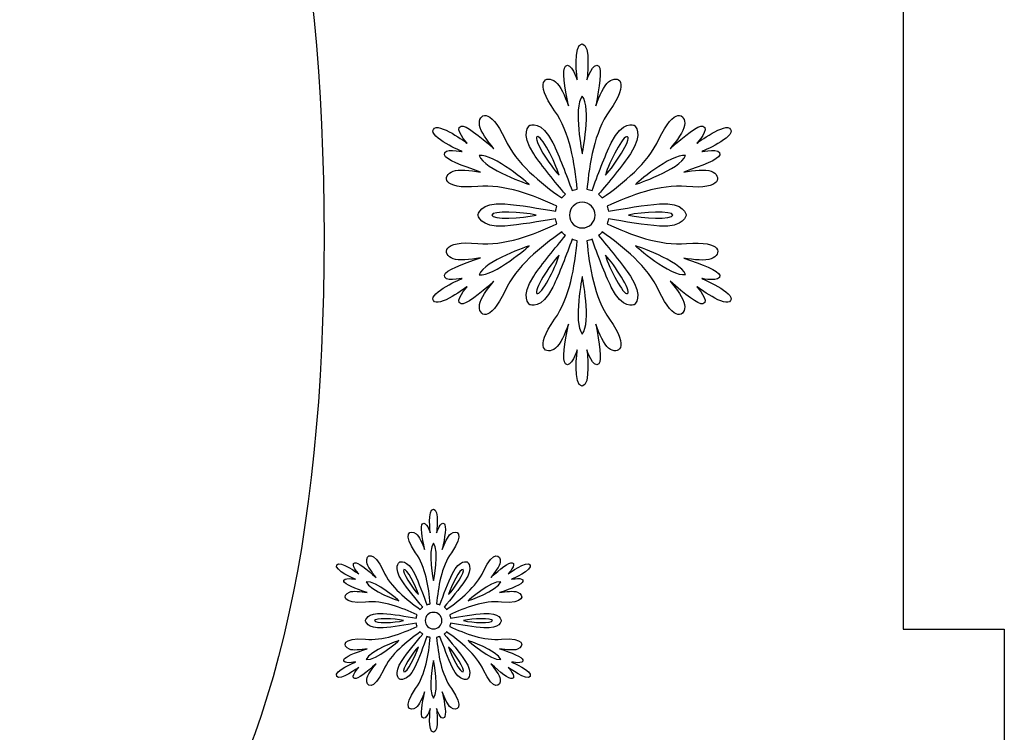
# Model space of a CAD drawing. Header units: millimetres. Extents: x -91 to 82, y -170 to 150.
# Tile 70 of 80: x -52.87 to -43.14, y 3.37 to 10.42. Entities that reach past the tile are written whole.
import ezdxf

# ---------------------------------------------------------------- set-up
doc = ezdxf.new("R2010")
doc.units = ezdxf.units.MM
doc.header["$MEASUREMENT"] = 0
doc.layers.add('Layer 1', color=7, linetype='Continuous')

msp = doc.modelspace()

# ---------------------------------------------------------------- linework, layer by layer
at = {"layer": 'Layer 1', "color": 31}
msp.add_open_spline([(-51.2216, 19.2554), (-51.2216, 19.2554), (-51.2216, 20.2517), (-51.2216, 20.2517), (-51.2216, 20.2517), (-51.2216, 20.2517), (-59.005, 20.2517), (-59.005, 20.2517), (-59.005, 20.2517), (-59.005, 20.2517), (-59.005, 19.2554), (-59.005, 19.2554), (-59.005, 19.2554), (-59.005, 19.2554), (-67.0889, 19.2554), (-67.0889, 19.2554), (-67.0889, 19.2554), (-67.0889, 19.2554), (-67.0889, 18.0949), (-67.0889, 18.0949), (-67.0889, 18.0949), (-67.0889, 18.0949), (-67.0889, 12.1678), (-67.0889, 12.1678), (-67.0889, 12.1678), (-67.0889, 12.1678), (-66.0903, 12.1678), (-66.0903, 12.1678), (-66.0903, 12.1678), (-66.0903, 12.1678), (-66.0903, 4.3913), (-66.0903, 4.3913), (-66.0903, 4.3913), (-66.0903, 4.3913), (-67.0889, 4.3913), (-67.0889, 4.3913), (-67.0889, 4.3913), (-67.0889, 4.3913), (-67.0889, 4.3843), (-67.0889, 4.3843), (-67.0889, 4.3843), (-67.0889, 4.3843), (-67.0889, 4.3843), (-67.0889, 4.3843), (-67.0889, 4.3843), (-67.0889, 4.3843), (-67.0889, -1.5428), (-67.0889, -1.5428), (-67.0889, -1.5428), (-67.0889, -1.5428), (-67.0889, -2.6986), (-67.0889, -2.6986), (-67.0889, -2.6986), (-67.0889, -2.6986), (-59.005, -2.6986), (-59.005, -2.6986), (-59.005, -2.6986), (-59.005, -2.6986), (-59.005, -3.6984), (-59.005, -3.6984), (-59.005, -3.6984), (-59.005, -3.6984), (-51.2216, -3.6984), (-51.2216, -3.6984), (-51.2216, -3.6984), (-51.2216, -3.6984), (-51.2216, -2.6986), (-51.2216, -2.6986), (-51.2216, -2.6986), (-51.2216, -2.6986), (-43.1388, -2.6986), (-43.1388, -2.6986), (-43.1388, -2.6986), (-43.1388, -2.6986), (-43.1388, -1.4254), (-43.1388, -1.4254), (-43.1388, -1.4254), (-43.1388, -1.4254), (-43.1388, -1.4254), (-43.1388, -1.4254), (-43.1388, -1.4254), (-43.1388, -1.4254), (-43.1388, 4.3913), (-43.1388, 4.3913), (-43.1388, 4.3913), (-43.1388, 4.3913), (-44.1374, 4.3913), (-44.1374, 4.3913), (-44.1374, 4.3913), (-44.1374, 4.3913), (-44.1374, 12.1678), (-44.1374, 12.1678), (-44.1374, 12.1678), (-44.1374, 12.1678), (-43.1388, 12.1678), (-43.1388, 12.1678), (-43.1388, 12.1678), (-43.1388, 12.1678), (-43.1388, 12.1913), (-43.1388, 12.1913), (-43.1388, 12.1913), (-43.1388, 12.1913), (-43.1388, 12.1913), (-43.1388, 12.1913), (-43.1388, 12.1913), (-43.1388, 12.1913), (-43.1388, 17.9811), (-43.1388, 17.9811), (-43.1388, 17.9811), (-43.1388, 17.9811), (-43.1388, 19.2554), (-43.1388, 19.2554), (-43.1388, 19.2554), (-43.1388, 19.2554), (-51.2216, 19.2554), (-51.2216, 19.2554)], degree=3, knots=[0, 0, 0, 0, 0.033333, 0.033333, 0.033333, 0.033333, 0.066667, 0.066667, 0.066667, 0.066667, 0.1, 0.1, 0.1, 0.1, 0.133333, 0.133333, 0.133333, 0.133333, 0.166667, 0.166667, 0.166667, 0.166667, 0.2, 0.2, 0.2, 0.2, 0.233333, 0.233333, 0.233333, 0.233333, 0.266667, 0.266667, 0.266667, 0.266667, 0.3, 0.3, 0.3, 0.3, 0.333333, 0.333333, 0.333333, 0.333333, 0.366667, 0.366667, 0.366667, 0.366667, 0.4, 0.4, 0.4, 0.4, 0.433333, 0.433333, 0.433333, 0.433333, 0.466667, 0.466667, 0.466667, 0.466667, 0.5, 0.5, 0.5, 0.5, 0.533333, 0.533333, 0.533333, 0.533333, 0.566667, 0.566667, 0.566667, 0.566667, 0.6, 0.6, 0.6, 0.6, 0.633333, 0.633333, 0.633333, 0.633333, 0.666667, 0.666667, 0.666667, 0.666667, 0.7, 0.7, 0.7, 0.7, 0.733333, 0.733333, 0.733333, 0.733333, 0.766667, 0.766667, 0.766667, 0.766667, 0.8, 0.8, 0.8, 0.8, 0.833333, 0.833333, 0.833333, 0.833333, 0.866667, 0.866667, 0.866667, 0.866667, 0.9, 0.9, 0.9, 0.9, 0.933333, 0.933333, 0.933333, 0.933333, 1, 1, 1, 1], dxfattribs=at)
at = {"layer": 'Layer 1', "color": 26}
msp.add_open_spline([(-55.1139, 0.0144), (-53.5462, 0.0144), (-52.3246, 0.5659), (-51.4492, 1.6701), (-51.4492, 1.6701), (-50.3896, 3.009), (-49.8592, 5.2092), (-49.8592, 8.2708), (-49.8592, 8.2708), (-49.8592, 11.3394), (-50.3849, 13.5361), (-51.4375, 14.8609), (-51.4375, 14.8609), (-52.3211, 15.9792), (-53.5462, 16.5389), (-55.1127, 16.5389), (-55.1127, 16.5389), (-56.6804, 16.5389), (-57.902, 15.9874), (-58.7774, 14.8832), (-58.7774, 14.8832), (-59.837, 13.5443), (-60.3674, 11.3511), (-60.3674, 8.3048), (-60.3674, 8.3048), (-60.3674, 5.1987), (-59.8851, 3.0407), (-58.9217, 1.8309), (-58.9217, 1.8309), (-57.9583, 0.6199), (-56.6887, 0.0144), (-55.1139, 0.0144)], degree=3, knots=[0, 0, 0, 0, 0.111111, 0.111111, 0.111111, 0.111111, 0.222222, 0.222222, 0.222222, 0.222222, 0.333333, 0.333333, 0.333333, 0.333333, 0.444444, 0.444444, 0.444444, 0.444444, 0.555556, 0.555556, 0.555556, 0.555556, 0.666667, 0.666667, 0.666667, 0.666667, 0.777778, 0.777778, 0.777778, 0.777778, 1, 1, 1, 1], dxfattribs=at)
at = {"layer": 'Layer 1', "color": 36}
for points, knots in [([(-46.1276, 7.8577), (-46.1276, 7.8577), (-45.9328, 7.8178), (-45.9504, 7.8906), (-45.9504, 7.8906), (-45.9621, 7.9364), (-46.1206, 7.9974), (-46.306, 8.0596), (-46.306, 8.0596), (-46.2039, 8.0432), (-46.0901, 8.0291), (-46.0349, 8.0514), (-46.0349, 8.0514), (-45.9246, 8.096), (-45.9234, 8.2356), (-46.279, 8.2028), (-46.279, 8.2028), (-46.5407, 8.1782), (-46.8305, 8.2896), (-47.0629, 8.3976), (-47.0629, 8.3976), (-47.057, 8.414), (-47.0523, 8.4305), (-47.05, 8.4481), (-47.05, 8.4481), (-46.8975, 8.4211), (-46.6886, 8.3859), (-46.5454, 8.3765), (-46.5454, 8.3765), (-46.2955, 8.3589), (-46.2814, 8.4856), (-46.2814, 8.4856), (-46.2814, 8.4856), (-46.2814, 8.4856), (-46.2955, 8.6123), (-46.5454, 8.5947), (-46.5454, 8.5947), (-46.6886, 8.5841), (-46.8974, 8.5501), (-47.05, 8.5219), (-47.05, 8.5219), (-47.0523, 8.5395), (-47.057, 8.5559), (-47.0629, 8.5724), (-47.0629, 8.5724), (-46.8306, 8.6792), (-46.5407, 8.7918), (-46.279, 8.7672), (-46.279, 8.7672), (-45.9246, 8.7332), (-45.9258, 8.8728), (-46.0349, 8.9186), (-46.0349, 8.9186), (-46.0901, 8.9409), (-46.2039, 8.9268), (-46.306, 8.9104), (-46.306, 8.9104), (-46.1218, 8.9726), (-45.9622, 9.0336), (-45.9504, 9.0794), (-45.9504, 9.0794), (-45.9316, 9.1522), (-46.1276, 9.1123), (-46.1276, 9.1123), (-46.1276, 9.1123), (-46.1276, 9.1123), (-45.7955, 9.2519), (-45.8425, 9.3317), (-45.8425, 9.3317), (-45.8883, 9.4115), (-46.1758, 9.1944), (-46.1758, 9.1944), (-46.1758, 9.1944), (-46.1758, 9.1944), (-46.0432, 9.3434), (-46.116, 9.3634), (-46.116, 9.3634), (-46.1618, 9.3763), (-46.2944, 9.2695), (-46.4399, 9.1404), (-46.4399, 9.1404), (-46.3742, 9.2202), (-46.3061, 9.3117), (-46.2979, 9.3704), (-46.2979, 9.3704), (-46.2815, 9.4877), (-46.4023, 9.5582), (-46.5502, 9.2355), (-46.5502, 9.2355), (-46.6593, 8.9961), (-46.9011, 8.8013), (-47.1099, 8.6535), (-47.1099, 8.6535), (-47.1216, 8.6664), (-47.1334, 8.6793), (-47.1475, 8.6899), (-47.1475, 8.6899), (-47.0478, 8.8072), (-46.914, 8.9715), (-46.833, 9.09), (-46.833, 9.09), (-46.6934, 9.2965), (-46.7954, 9.3728), (-46.7954, 9.3728), (-46.7954, 9.3728), (-46.7954, 9.3728), (-46.9127, 9.4244), (-47.0219, 9.1991), (-47.0219, 9.1991), (-47.0841, 9.07), (-47.1592, 8.8717), (-47.2108, 8.7262), (-47.2108, 8.7262), (-47.2272, 8.7332), (-47.2437, 8.7379), (-47.2613, 8.7403), (-47.2613, 8.7403), (-47.2378, 8.9949), (-47.1897, 9.3012), (-47.0383, 9.5159), (-47.0383, 9.5159), (-46.8318, 9.8069), (-46.9538, 9.875), (-47.0477, 9.8022), (-47.0477, 9.8022), (-47.0946, 9.7658), (-47.1392, 9.6602), (-47.1756, 9.564), (-47.1756, 9.564), (-47.138, 9.7553), (-47.1111, 9.9231), (-47.1451, 9.9559), (-47.1451, 9.9559), (-47.1991, 10.0087), (-47.2624, 9.8198), (-47.2624, 9.8198), (-47.2624, 9.8198), (-47.2624, 9.8198), (-47.2178, 10.1765), (-47.3105, 10.1765), (-47.3105, 10.1765), (-47.402, 10.1765), (-47.3574, 9.8198), (-47.3574, 9.8198), (-47.3574, 9.8198), (-47.3574, 9.8198), (-47.4208, 10.0087), (-47.4747, 9.9559), (-47.4747, 9.9559), (-47.5087, 9.923), (-47.4817, 9.7541), (-47.4442, 9.564), (-47.4442, 9.564), (-47.4806, 9.6614), (-47.5252, 9.7658), (-47.5721, 9.8022), (-47.5721, 9.8022), (-47.666, 9.875), (-47.788, 9.8057), (-47.5815, 9.5159), (-47.5815, 9.5159), (-47.429, 9.3012), (-47.382, 8.9949), (-47.3585, 8.7403), (-47.3585, 8.7403), (-47.3761, 8.7368), (-47.3925, 8.7321), (-47.409, 8.7262), (-47.409, 8.7262), (-47.4618, 8.8717), (-47.5357, 9.07), (-47.5991, 9.1991), (-47.5991, 9.1991), (-47.7082, 9.4244), (-47.8256, 9.3728), (-47.8256, 9.3728), (-47.8256, 9.3728), (-47.8256, 9.3728), (-47.9289, 9.2965), (-47.788, 9.09), (-47.788, 9.09), (-47.707, 8.9715), (-47.5733, 8.8072), (-47.4735, 8.6899), (-47.4735, 8.6899), (-47.4876, 8.6793), (-47.4993, 8.6664), (-47.5111, 8.6535), (-47.5111, 8.6535), (-47.72, 8.8014), (-47.9617, 8.9961), (-48.0708, 9.2355), (-48.0708, 9.2355), (-48.2187, 9.5594), (-48.3395, 9.489), (-48.3231, 9.3704), (-48.3231, 9.3704), (-48.3149, 9.3117), (-48.2457, 9.2202), (-48.1811, 9.1404), (-48.1811, 9.1404), (-48.3278, 9.2683), (-48.4592, 9.3763), (-48.505, 9.3634), (-48.505, 9.3634), (-48.5778, 9.3435), (-48.4452, 9.1944), (-48.4452, 9.1944), (-48.4452, 9.1944), (-48.4452, 9.1944), (-48.7327, 9.4115), (-48.7785, 9.3317), (-48.7785, 9.3317), (-48.8243, 9.2519), (-48.4934, 9.1123), (-48.4934, 9.1123), (-48.4934, 9.1123), (-48.4934, 9.1123), (-48.6882, 9.1522), (-48.6694, 9.0794), (-48.6694, 9.0794), (-48.6577, 9.0336), (-48.4992, 8.9726), (-48.3138, 8.9104), (-48.3138, 8.9104), (-48.4159, 8.9268), (-48.5297, 8.9409), (-48.5849, 8.9186), (-48.5849, 8.9186), (-48.6952, 8.874), (-48.6964, 8.7344), (-48.3408, 8.7672), (-48.3408, 8.7672), (-48.0791, 8.7918), (-47.7893, 8.6804), (-47.5581, 8.5724), (-47.5581, 8.5724), (-47.564, 8.556), (-47.5687, 8.5395), (-47.5698, 8.5219), (-47.5698, 8.5219), (-47.7223, 8.5501), (-47.9312, 8.5841), (-48.0744, 8.5947), (-48.0744, 8.5947), (-48.3243, 8.6123), (-48.3384, 8.4856), (-48.3384, 8.4856), (-48.3384, 8.4856), (-48.3384, 8.4856), (-48.3243, 8.3589), (-48.0744, 8.3765), (-48.0744, 8.3765), (-47.9312, 8.3871), (-47.7224, 8.4211), (-47.571, 8.4481), (-47.571, 8.4481), (-47.5687, 8.4305), (-47.564, 8.4141), (-47.5581, 8.3976), (-47.5581, 8.3976), (-47.7904, 8.2908), (-48.0791, 8.1782), (-48.3408, 8.204), (-48.3408, 8.204), (-48.6952, 8.238), (-48.694, 8.0972), (-48.5849, 8.0526), (-48.5849, 8.0526), (-48.5297, 8.0303), (-48.4171, 8.0444), (-48.3138, 8.0608), (-48.3138, 8.0608), (-48.498, 7.9986), (-48.6576, 7.9376), (-48.6694, 7.8918), (-48.6694, 7.8918), (-48.6882, 7.819), (-48.4934, 7.8589), (-48.4934, 7.8589), (-48.4934, 7.8589), (-48.4934, 7.8589), (-48.8243, 7.7193), (-48.7785, 7.6395), (-48.7785, 7.6395), (-48.7327, 7.5597), (-48.4452, 7.7768), (-48.4452, 7.7768), (-48.4452, 7.7768), (-48.4452, 7.7768), (-48.5778, 7.6278), (-48.505, 7.6078), (-48.505, 7.6078), (-48.4592, 7.5949), (-48.3266, 7.7017), (-48.1811, 7.8308), (-48.1811, 7.8308), (-48.2468, 7.751), (-48.3149, 7.6595), (-48.3231, 7.6008), (-48.3231, 7.6008), (-48.3395, 7.4835), (-48.2187, 7.4119), (-48.0708, 7.7357), (-48.0708, 7.7357), (-47.9617, 7.9751), (-47.7188, 8.1699), (-47.5111, 8.3177), (-47.5111, 8.3177), (-47.4994, 8.3036), (-47.4876, 8.2919), (-47.4735, 8.2813), (-47.4735, 8.2813), (-47.5732, 8.1628), (-47.707, 7.9997), (-47.788, 7.8812), (-47.788, 7.8812), (-47.9288, 7.6735), (-47.8256, 7.5984), (-47.8256, 7.5984), (-47.8256, 7.5984), (-47.8256, 7.5984), (-47.7083, 7.5468), (-47.5991, 7.7721), (-47.5991, 7.7721), (-47.5357, 7.9012), (-47.4618, 8.0995), (-47.409, 8.245), (-47.409, 8.245), (-47.3926, 8.2391), (-47.3761, 8.2344), (-47.3585, 8.2309), (-47.3585, 8.2309), (-47.382, 7.9763), (-47.4301, 7.67), (-47.5815, 7.4553), (-47.5815, 7.4553), (-47.788, 7.1643), (-47.666, 7.0962), (-47.5721, 7.169), (-47.5721, 7.169), (-47.5252, 7.2054), (-47.4806, 7.311), (-47.4442, 7.4072), (-47.4442, 7.4072), (-47.4818, 7.2159), (-47.5087, 7.0481), (-47.4747, 7.0153), (-47.4747, 7.0153), (-47.4207, 6.9625), (-47.3574, 7.1514), (-47.3574, 7.1514), (-47.3574, 7.1514), (-47.3574, 7.1514), (-47.402, 6.7947), (-47.3105, 6.7947), (-47.3105, 6.7947), (-47.219, 6.7947), (-47.2624, 7.1514), (-47.2624, 7.1514), (-47.2624, 7.1514), (-47.2624, 7.1514), (-47.199, 6.9625), (-47.1451, 7.0153), (-47.1451, 7.0153), (-47.1111, 7.0482), (-47.1381, 7.216), (-47.1756, 7.4072), (-47.1756, 7.4072), (-47.1392, 7.311), (-47.0946, 7.2054), (-47.0477, 7.169), (-47.0477, 7.169), (-46.9538, 7.0962), (-46.833, 7.1655), (-47.0383, 7.4553), (-47.0383, 7.4553), (-47.1908, 7.67), (-47.239, 7.9763), (-47.2613, 8.2309), (-47.2613, 8.2309), (-47.2449, 8.2344), (-47.2273, 8.2391), (-47.2108, 8.245), (-47.2108, 8.245), (-47.1592, 8.0995), (-47.0841, 7.9012), (-47.0219, 7.7721), (-47.0219, 7.7721), (-46.9128, 7.5468), (-46.7954, 7.5984), (-46.7954, 7.5984), (-46.7954, 7.5984), (-46.7954, 7.5984), (-46.6921, 7.6747), (-46.833, 7.8812), (-46.833, 7.8812), (-46.914, 7.9997), (-47.0477, 8.164), (-47.1475, 8.2813), (-47.1475, 8.2813), (-47.1334, 8.2919), (-47.1217, 8.3048), (-47.1099, 8.3177), (-47.1099, 8.3177), (-46.901, 8.1698), (-46.6593, 7.9751), (-46.5502, 7.7357), (-46.5502, 7.7357), (-46.4023, 7.4118), (-46.2815, 7.4822), (-46.2979, 7.6008), (-46.2979, 7.6008), (-46.3061, 7.6595), (-46.3753, 7.751), (-46.4399, 7.8308), (-46.4399, 7.8308), (-46.2932, 7.7029), (-46.1618, 7.5949), (-46.116, 7.6078), (-46.116, 7.6078), (-46.0444, 7.6289), (-46.1758, 7.7768), (-46.1758, 7.7768), (-46.1758, 7.7768), (-46.1758, 7.7768), (-45.8883, 7.5597), (-45.8425, 7.6395), (-45.8425, 7.6395), (-45.7967, 7.7181), (-46.1276, 7.8577), (-46.1276, 7.8577)], [0, 0, 0, 0, 0.009174, 0.009174, 0.009174, 0.009174, 0.018349, 0.018349, 0.018349, 0.018349, 0.027523, 0.027523, 0.027523, 0.027523, 0.036697, 0.036697, 0.036697, 0.036697, 0.045872, 0.045872, 0.045872, 0.045872, 0.055046, 0.055046, 0.055046, 0.055046, 0.06422, 0.06422, 0.06422, 0.06422, 0.073394, 0.073394, 0.073394, 0.073394, 0.082569, 0.082569, 0.082569, 0.082569, 0.091743, 0.091743, 0.091743, 0.091743, 0.100917, 0.100917, 0.100917, 0.100917, 0.110092, 0.110092, 0.110092, 0.110092, 0.119266, 0.119266, 0.119266, 0.119266, 0.12844, 0.12844, 0.12844, 0.12844, 0.137615, 0.137615, 0.137615, 0.137615, 0.146789, 0.146789, 0.146789, 0.146789, 0.155963, 0.155963, 0.155963, 0.155963, 0.165138, 0.165138, 0.165138, 0.165138, 0.174312, 0.174312, 0.174312, 0.174312, 0.183486, 0.183486, 0.183486, 0.183486, 0.192661, 0.192661, 0.192661, 0.192661, 0.201835, 0.201835, 0.201835, 0.201835, 0.211009, 0.211009, 0.211009, 0.211009, 0.220183, 0.220183, 0.220183, 0.220183, 0.229358, 0.229358, 0.229358, 0.229358, 0.238532, 0.238532, 0.238532, 0.238532, 0.247706, 0.247706, 0.247706, 0.247706, 0.256881, 0.256881, 0.256881, 0.256881, 0.266055, 0.266055, 0.266055, 0.266055, 0.275229, 0.275229, 0.275229, 0.275229, 0.284404, 0.284404, 0.284404, 0.284404, 0.293578, 0.293578, 0.293578, 0.293578, 0.302752, 0.302752, 0.302752, 0.302752, 0.311927, 0.311927, 0.311927, 0.311927, 0.321101, 0.321101, 0.321101, 0.321101, 0.330275, 0.330275, 0.330275, 0.330275, 0.33945, 0.33945, 0.33945, 0.33945, 0.348624, 0.348624, 0.348624, 0.348624, 0.357798, 0.357798, 0.357798, 0.357798, 0.366972, 0.366972, 0.366972, 0.366972, 0.376147, 0.376147, 0.376147, 0.376147, 0.385321, 0.385321, 0.385321, 0.385321, 0.394495, 0.394495, 0.394495, 0.394495, 0.40367, 0.40367, 0.40367, 0.40367, 0.412844, 0.412844, 0.412844, 0.412844, 0.422018, 0.422018, 0.422018, 0.422018, 0.431193, 0.431193, 0.431193, 0.431193, 0.440367, 0.440367, 0.440367, 0.440367, 0.449541, 0.449541, 0.449541, 0.449541, 0.458716, 0.458716, 0.458716, 0.458716, 0.46789, 0.46789, 0.46789, 0.46789, 0.477064, 0.477064, 0.477064, 0.477064, 0.486239, 0.486239, 0.486239, 0.486239, 0.495413, 0.495413, 0.495413, 0.495413, 0.504587, 0.504587, 0.504587, 0.504587, 0.513761, 0.513761, 0.513761, 0.513761, 0.522936, 0.522936, 0.522936, 0.522936, 0.53211, 0.53211, 0.53211, 0.53211, 0.541284, 0.541284, 0.541284, 0.541284, 0.550459, 0.550459, 0.550459, 0.550459, 0.559633, 0.559633, 0.559633, 0.559633, 0.568807, 0.568807, 0.568807, 0.568807, 0.577982, 0.577982, 0.577982, 0.577982, 0.587156, 0.587156, 0.587156, 0.587156, 0.59633, 0.59633, 0.59633, 0.59633, 0.605505, 0.605505, 0.605505, 0.605505, 0.614679, 0.614679, 0.614679, 0.614679, 0.623853, 0.623853, 0.623853, 0.623853, 0.633028, 0.633028, 0.633028, 0.633028, 0.642202, 0.642202, 0.642202, 0.642202, 0.651376, 0.651376, 0.651376, 0.651376, 0.66055, 0.66055, 0.66055, 0.66055, 0.669725, 0.669725, 0.669725, 0.669725, 0.678899, 0.678899, 0.678899, 0.678899, 0.688073, 0.688073, 0.688073, 0.688073, 0.697248, 0.697248, 0.697248, 0.697248, 0.706422, 0.706422, 0.706422, 0.706422, 0.715596, 0.715596, 0.715596, 0.715596, 0.724771, 0.724771, 0.724771, 0.724771, 0.733945, 0.733945, 0.733945, 0.733945, 0.743119, 0.743119, 0.743119, 0.743119, 0.752294, 0.752294, 0.752294, 0.752294, 0.761468, 0.761468, 0.761468, 0.761468, 0.770642, 0.770642, 0.770642, 0.770642, 0.779817, 0.779817, 0.779817, 0.779817, 0.788991, 0.788991, 0.788991, 0.788991, 0.798165, 0.798165, 0.798165, 0.798165, 0.807339, 0.807339, 0.807339, 0.807339, 0.816514, 0.816514, 0.816514, 0.816514, 0.825688, 0.825688, 0.825688, 0.825688, 0.834862, 0.834862, 0.834862, 0.834862, 0.844037, 0.844037, 0.844037, 0.844037, 0.853211, 0.853211, 0.853211, 0.853211, 0.862385, 0.862385, 0.862385, 0.862385, 0.87156, 0.87156, 0.87156, 0.87156, 0.880734, 0.880734, 0.880734, 0.880734, 0.889908, 0.889908, 0.889908, 0.889908, 0.899083, 0.899083, 0.899083, 0.899083, 0.908257, 0.908257, 0.908257, 0.908257, 0.917431, 0.917431, 0.917431, 0.917431, 0.926606, 0.926606, 0.926606, 0.926606, 0.93578, 0.93578, 0.93578, 0.93578, 0.944954, 0.944954, 0.944954, 0.944954, 0.954128, 0.954128, 0.954128, 0.954128, 0.963303, 0.963303, 0.963303, 0.963303, 0.972477, 0.972477, 0.972477, 0.972477, 0.981651, 0.981651, 0.981651, 0.981651, 1, 1, 1, 1]), ([(-47.3081, 9.6613), (-47.2154, 9.5451), (-47.3081, 9.0898), (-47.3081, 9.0898), (-47.3081, 9.0898), (-47.3081, 9.0898), (-47.4008, 9.5451), (-47.3081, 9.6613)], [0, 0, 0, 0, 0.333333, 0.333333, 0.333333, 0.333333, 1, 1, 1, 1]), ([(-47.7552, 9.2588), (-47.7153, 9.2823), (-47.5745, 9.0112), (-47.5369, 8.8798), (-47.5369, 8.8798), (-47.6308, 8.9784), (-47.7951, 9.2353), (-47.7552, 9.2588)], [0, 0, 0, 0, 0.333333, 0.333333, 0.333333, 0.333333, 1, 1, 1, 1]), ([(-46.861, 9.2588), (-46.8211, 9.2353), (-46.9854, 8.9783), (-47.0793, 8.8798), (-47.0793, 8.8798), (-47.0417, 9.0112), (-46.9009, 9.2811), (-46.861, 9.2588)], [0, 0, 0, 0, 0.333333, 0.333333, 0.333333, 0.333333, 1, 1, 1, 1]), ([(-48.3278, 9.0722), (-48.1811, 9.0957), (-47.8326, 8.7871), (-47.8326, 8.7871), (-47.8326, 8.7871), (-47.8326, 8.7871), (-48.2739, 8.9338), (-48.3278, 9.0722)], [0, 0, 0, 0, 0.333333, 0.333333, 0.333333, 0.333333, 1, 1, 1, 1]), ([(-46.2884, 9.0722), (-46.3424, 8.9337), (-46.7836, 8.7871), (-46.7836, 8.7871), (-46.7836, 8.7871), (-46.7836, 8.7871), (-46.4351, 9.0957), (-46.2884, 9.0722)], [0, 0, 0, 0, 0.333333, 0.333333, 0.333333, 0.333333, 1, 1, 1, 1]), ([(-47.3081, 8.3576), (-47.3785, 8.3576), (-47.4348, 8.4139), (-47.4348, 8.4843), (-47.4348, 8.4843), (-47.4348, 8.5547), (-47.3785, 8.611), (-47.3081, 8.611), (-47.3081, 8.611), (-47.2377, 8.611), (-47.1814, 8.5547), (-47.1814, 8.4843), (-47.1814, 8.4843), (-47.1814, 8.4139), (-47.2377, 8.3576), (-47.3081, 8.3576)], [0, 0, 0, 0, 0.2, 0.2, 0.2, 0.2, 0.4, 0.4, 0.4, 0.4, 0.6, 0.6, 0.6, 0.6, 1, 1, 1, 1]), ([(-48.2011, 8.4843), (-48.2011, 8.5301), (-47.8972, 8.5172), (-47.7646, 8.4843), (-47.7646, 8.4843), (-47.8972, 8.4515), (-48.2011, 8.4386), (-48.2011, 8.4843)], [0, 0, 0, 0, 0.333333, 0.333333, 0.333333, 0.333333, 1, 1, 1, 1]), ([(-46.4139, 8.4843), (-46.4139, 8.4385), (-46.719, 8.4514), (-46.8516, 8.4843), (-46.8516, 8.4843), (-46.719, 8.5172), (-46.4139, 8.5301), (-46.4139, 8.4843)], [0, 0, 0, 0, 0.333333, 0.333333, 0.333333, 0.333333, 1, 1, 1, 1]), ([(-48.3278, 7.8953), (-48.2738, 8.0338), (-47.8326, 8.1804), (-47.8326, 8.1804), (-47.8326, 8.1804), (-47.8326, 8.1804), (-48.18, 7.873), (-48.3278, 7.8953)], [0, 0, 0, 0, 0.333333, 0.333333, 0.333333, 0.333333, 1, 1, 1, 1]), ([(-46.7836, 8.1816), (-46.7836, 8.1816), (-46.3424, 8.0349), (-46.2884, 7.8965), (-46.2884, 7.8965), (-46.4351, 7.873), (-46.7836, 8.1816), (-46.7836, 8.1816)], [0, 0, 0, 0, 0.333333, 0.333333, 0.333333, 0.333333, 1, 1, 1, 1]), ([(-47.7552, 7.7099), (-47.7951, 7.7334), (-47.6308, 7.9904), (-47.5369, 8.0889), (-47.5369, 8.0889), (-47.5745, 7.9575), (-47.7141, 7.6876), (-47.7552, 7.7099)], [0, 0, 0, 0, 0.333333, 0.333333, 0.333333, 0.333333, 1, 1, 1, 1]), ([(-46.861, 7.7099), (-46.9009, 7.6864), (-47.0417, 7.9575), (-47.0793, 8.0889), (-47.0793, 8.0889), (-46.9854, 7.9903), (-46.8211, 7.7333), (-46.861, 7.7099)], [0, 0, 0, 0, 0.333333, 0.333333, 0.333333, 0.333333, 1, 1, 1, 1]), ([(-47.3081, 7.3074), (-47.4008, 7.4236), (-47.3081, 7.8789), (-47.3081, 7.8789), (-47.3081, 7.8789), (-47.3081, 7.8789), (-47.2142, 7.4235), (-47.3081, 7.3074)], [0, 0, 0, 0, 0.333333, 0.333333, 0.333333, 0.333333, 1, 1, 1, 1]), ([(-48.0087, 4.0675), (-48.0087, 4.0675), (-47.8808, 4.0417), (-47.8937, 4.0886), (-47.8937, 4.0886), (-47.9019, 4.1179), (-48.0052, 4.1578), (-48.1249, 4.1989), (-48.1249, 4.1989), (-48.058, 4.1883), (-47.9841, 4.179), (-47.9489, 4.193), (-47.9489, 4.193), (-47.8773, 4.2223), (-47.8761, 4.3139), (-48.1073, 4.2916), (-48.1073, 4.2916), (-48.2786, 4.2752), (-48.4664, 4.3491), (-48.6178, 4.4183), (-48.6178, 4.4183), (-48.6143, 4.4289), (-48.6108, 4.4406), (-48.6096, 4.4512), (-48.6096, 4.4512), (-48.511, 4.4336), (-48.3737, 4.4113), (-48.281, 4.4043), (-48.281, 4.4043), (-48.1179, 4.3926), (-48.1085, 4.4759), (-48.1085, 4.4759), (-48.1085, 4.4759), (-48.1085, 4.4759), (-48.1179, 4.5592), (-48.281, 4.5475), (-48.281, 4.5475), (-48.3749, 4.5405), (-48.511, 4.5182), (-48.6096, 4.5006), (-48.6096, 4.5006), (-48.6108, 4.5112), (-48.6143, 4.5229), (-48.6178, 4.5335), (-48.6178, 4.5335), (-48.4664, 4.6027), (-48.2775, 4.6767), (-48.1073, 4.6602), (-48.1073, 4.6602), (-47.8761, 4.6379), (-47.8761, 4.7294), (-47.9489, 4.7588), (-47.9489, 4.7588), (-47.9853, 4.7729), (-48.0592, 4.7647), (-48.1249, 4.7529), (-48.1249, 4.7529), (-48.004, 4.794), (-47.9008, 4.8339), (-47.8937, 4.8632), (-47.8937, 4.8632), (-47.882, 4.9113), (-48.0087, 4.8843), (-48.0087, 4.8843), (-48.0087, 4.8843), (-48.0087, 4.8843), (-47.7928, 4.9758), (-47.8221, 5.0275), (-47.8221, 5.0275), (-47.8514, 5.0791), (-48.0392, 4.9383), (-48.0392, 4.9383), (-48.0392, 4.9383), (-48.0392, 4.9383), (-47.9535, 5.0357), (-48.0005, 5.0486), (-48.0005, 5.0486), (-48.0298, 5.0568), (-48.1167, 4.9876), (-48.2117, 4.9031), (-48.2117, 4.9031), (-48.1695, 4.9559), (-48.1237, 5.0146), (-48.119, 5.0533), (-48.119, 5.0533), (-48.1084, 5.1296), (-48.1871, 5.1765), (-48.2833, 4.9653), (-48.2833, 4.9653), (-48.3549, 4.8092), (-48.5121, 4.6825), (-48.6482, 4.5863), (-48.6482, 4.5863), (-48.6552, 4.5945), (-48.6635, 4.6027), (-48.6728, 4.6098), (-48.6728, 4.6098), (-48.6083, 4.6861), (-48.5203, 4.7929), (-48.4674, 4.8703), (-48.4674, 4.8703), (-48.3759, 5.0052), (-48.4428, 5.0545), (-48.4428, 5.0545), (-48.4428, 5.0545), (-48.4428, 5.0545), (-48.5191, 5.0874), (-48.5907, 4.9407), (-48.5907, 4.9407), (-48.6318, 4.8562), (-48.6799, 4.7271), (-48.7139, 4.6321), (-48.7139, 4.6321), (-48.7245, 4.6368), (-48.735, 4.6391), (-48.7468, 4.6415), (-48.7468, 4.6415), (-48.7315, 4.807), (-48.701, 5.0076), (-48.6013, 5.1473), (-48.6013, 5.1473), (-48.4664, 5.3362), (-48.5461, 5.382), (-48.6072, 5.3339), (-48.6072, 5.3339), (-48.6377, 5.3104), (-48.667, 5.2412), (-48.6905, 5.1778), (-48.6905, 5.1778), (-48.6659, 5.3022), (-48.6483, 5.4125), (-48.6706, 5.4336), (-48.6706, 5.4336), (-48.7058, 5.4676), (-48.7469, 5.3444), (-48.7469, 5.3444), (-48.7469, 5.3444), (-48.7469, 5.3444), (-48.7187, 5.5767), (-48.7786, 5.5767), (-48.7786, 5.5767), (-48.8385, 5.5767), (-48.8091, 5.3444), (-48.8091, 5.3444), (-48.8091, 5.3444), (-48.8091, 5.3444), (-48.8502, 5.4676), (-48.8854, 5.4336), (-48.8854, 5.4336), (-48.9077, 5.4125), (-48.8901, 5.3022), (-48.8655, 5.1778), (-48.8655, 5.1778), (-48.889, 5.2412), (-48.9183, 5.3092), (-48.9488, 5.3339), (-48.9488, 5.3339), (-49.0098, 5.382), (-49.0896, 5.3362), (-48.9547, 5.1473), (-48.9547, 5.1473), (-48.855, 5.0077), (-48.8244, 4.807), (-48.8092, 4.6415), (-48.8092, 4.6415), (-48.8198, 4.6392), (-48.8315, 4.6368), (-48.8421, 4.6321), (-48.8421, 4.6321), (-48.8761, 4.7271), (-48.9254, 4.8562), (-48.9653, 4.9407), (-48.9653, 4.9407), (-49.0357, 5.0874), (-49.1132, 5.0545), (-49.1132, 5.0545), (-49.1132, 5.0545), (-49.1132, 5.0545), (-49.1801, 5.0052), (-49.0886, 4.8703), (-49.0886, 4.8703), (-49.0358, 4.7929), (-48.949, 4.6861), (-48.8832, 4.6098), (-48.8832, 4.6098), (-48.8926, 4.6028), (-48.9008, 4.5945), (-48.9078, 4.5863), (-48.9078, 4.5863), (-49.0439, 4.6825), (-49.2012, 4.8093), (-49.2727, 4.9653), (-49.2727, 4.9653), (-49.3689, 5.1765), (-49.4475, 5.1308), (-49.437, 5.0533), (-49.437, 5.0533), (-49.4311, 5.0146), (-49.3865, 4.9559), (-49.3443, 4.9031), (-49.3443, 4.9031), (-49.4393, 4.9864), (-49.5262, 5.0568), (-49.5555, 5.0486), (-49.5555, 5.0486), (-49.6024, 5.0357), (-49.5168, 4.9383), (-49.5168, 4.9383), (-49.5168, 4.9383), (-49.5168, 4.9383), (-49.7046, 5.0791), (-49.7339, 5.0275), (-49.7339, 5.0275), (-49.7632, 4.9759), (-49.5485, 4.8843), (-49.5485, 4.8843), (-49.5485, 4.8843), (-49.5485, 4.8843), (-49.6752, 4.9101), (-49.6635, 4.8632), (-49.6635, 4.8632), (-49.6565, 4.8339), (-49.552, 4.794), (-49.4323, 4.7529), (-49.4323, 4.7529), (-49.4992, 4.7635), (-49.5731, 4.7728), (-49.6083, 4.7588), (-49.6083, 4.7588), (-49.6799, 4.7295), (-49.6811, 4.6379), (-49.4499, 4.6602), (-49.4499, 4.6602), (-49.2786, 4.6766), (-49.0908, 4.6027), (-48.9394, 4.5335), (-48.9394, 4.5335), (-48.9429, 4.5229), (-48.9464, 4.5112), (-48.9476, 4.5006), (-48.9476, 4.5006), (-49.0462, 4.5182), (-49.1835, 4.5417), (-49.2762, 4.5475), (-49.2762, 4.5475), (-49.4393, 4.5592), (-49.4487, 4.4759), (-49.4487, 4.4759), (-49.4487, 4.4759), (-49.4487, 4.4759), (-49.4393, 4.3926), (-49.2762, 4.4043), (-49.2762, 4.4043), (-49.1823, 4.4113), (-49.0462, 4.4336), (-48.9476, 4.4512), (-48.9476, 4.4512), (-48.9464, 4.4406), (-48.9429, 4.4289), (-48.9394, 4.4183), (-48.9394, 4.4183), (-49.0908, 4.3491), (-49.2797, 4.2751), (-49.4499, 4.2916), (-49.4499, 4.2916), (-49.6811, 4.3139), (-49.6811, 4.2224), (-49.6083, 4.193), (-49.6083, 4.193), (-49.5719, 4.1777), (-49.498, 4.1871), (-49.4323, 4.1989), (-49.4323, 4.1989), (-49.5532, 4.1578), (-49.6564, 4.1191), (-49.6635, 4.0886), (-49.6635, 4.0886), (-49.6752, 4.0405), (-49.5485, 4.0675), (-49.5485, 4.0675), (-49.5485, 4.0675), (-49.5485, 4.0675), (-49.7644, 3.976), (-49.7339, 3.9243), (-49.7339, 3.9243), (-49.7046, 3.8727), (-49.5168, 4.0135), (-49.5168, 4.0135), (-49.5168, 4.0135), (-49.5168, 4.0135), (-49.6036, 3.9161), (-49.5555, 3.9032), (-49.5555, 3.9032), (-49.5262, 3.895), (-49.4393, 3.9642), (-49.3443, 4.0487), (-49.3443, 4.0487), (-49.3865, 3.9959), (-49.4323, 3.9372), (-49.437, 3.8985), (-49.437, 3.8985), (-49.4476, 3.8222), (-49.3689, 3.7753), (-49.2727, 3.9865), (-49.2727, 3.9865), (-49.2011, 4.1426), (-49.0439, 4.2693), (-48.9078, 4.3655), (-48.9078, 4.3655), (-48.9008, 4.3561), (-48.8925, 4.3491), (-48.8832, 4.342), (-48.8832, 4.342), (-48.9489, 4.2646), (-49.0357, 4.1589), (-49.0886, 4.0815), (-49.0886, 4.0815), (-49.1801, 3.9466), (-49.1132, 3.8973), (-49.1132, 3.8973), (-49.1132, 3.8973), (-49.1132, 3.8973), (-49.0369, 3.8644), (-48.9653, 4.0111), (-48.9653, 4.0111), (-48.9242, 4.0956), (-48.8761, 4.2247), (-48.8421, 4.3197), (-48.8421, 4.3197), (-48.8315, 4.315), (-48.821, 4.3127), (-48.8092, 4.3103), (-48.8092, 4.3103), (-48.8245, 4.1448), (-48.855, 3.9442), (-48.9547, 3.8045), (-48.9547, 3.8045), (-49.0896, 3.6156), (-49.0099, 3.5698), (-48.9488, 3.6179), (-48.9488, 3.6179), (-48.9183, 3.6414), (-48.889, 3.7106), (-48.8655, 3.7728), (-48.8655, 3.7728), (-48.8901, 3.6484), (-48.9077, 3.5393), (-48.8854, 3.517), (-48.8854, 3.517), (-48.8502, 3.483), (-48.8091, 3.6062), (-48.8091, 3.6062), (-48.8091, 3.6062), (-48.8091, 3.6062), (-48.8384, 3.3739), (-48.7786, 3.3739), (-48.7786, 3.3739), (-48.7188, 3.3739), (-48.7469, 3.6062), (-48.7469, 3.6062), (-48.7469, 3.6062), (-48.7469, 3.6062), (-48.7058, 3.483), (-48.6706, 3.517), (-48.6706, 3.517), (-48.6483, 3.5381), (-48.6659, 3.6484), (-48.6905, 3.7728), (-48.6905, 3.7728), (-48.667, 3.7094), (-48.6377, 3.6414), (-48.6072, 3.6179), (-48.6072, 3.6179), (-48.5462, 3.5698), (-48.4664, 3.6156), (-48.6013, 3.8045), (-48.6013, 3.8045), (-48.701, 3.9441), (-48.7316, 4.1448), (-48.7468, 4.3103), (-48.7468, 4.3103), (-48.7362, 4.3126), (-48.7245, 4.3162), (-48.7139, 4.3197), (-48.7139, 4.3197), (-48.6799, 4.2247), (-48.6306, 4.0956), (-48.5907, 4.0111), (-48.5907, 4.0111), (-48.5191, 3.8644), (-48.4428, 3.8973), (-48.4428, 3.8973), (-48.4428, 3.8973), (-48.4428, 3.8973), (-48.3759, 3.9466), (-48.4674, 4.0815), (-48.4674, 4.0815), (-48.5202, 4.1589), (-48.607, 4.2657), (-48.6728, 4.342), (-48.6728, 4.342), (-48.6634, 4.349), (-48.6552, 4.3573), (-48.6482, 4.3655), (-48.6482, 4.3655), (-48.5121, 4.2693), (-48.3548, 4.1425), (-48.2833, 3.9865), (-48.2833, 3.9865), (-48.1871, 3.7753), (-48.1085, 3.821), (-48.119, 3.8985), (-48.119, 3.8985), (-48.1249, 3.9361), (-48.1695, 3.9959), (-48.2117, 4.0487), (-48.2117, 4.0487), (-48.1167, 3.9654), (-48.0298, 3.895), (-48.0005, 3.9032), (-48.0005, 3.9032), (-47.9536, 3.9161), (-48.0392, 4.0135), (-48.0392, 4.0135), (-48.0392, 4.0135), (-48.0392, 4.0135), (-47.8514, 3.8727), (-47.8221, 3.9243), (-47.8221, 3.9243), (-47.7927, 3.9759), (-48.0087, 4.0675), (-48.0087, 4.0675)], [0, 0, 0, 0, 0.009174, 0.009174, 0.009174, 0.009174, 0.018349, 0.018349, 0.018349, 0.018349, 0.027523, 0.027523, 0.027523, 0.027523, 0.036697, 0.036697, 0.036697, 0.036697, 0.045872, 0.045872, 0.045872, 0.045872, 0.055046, 0.055046, 0.055046, 0.055046, 0.06422, 0.06422, 0.06422, 0.06422, 0.073394, 0.073394, 0.073394, 0.073394, 0.082569, 0.082569, 0.082569, 0.082569, 0.091743, 0.091743, 0.091743, 0.091743, 0.100917, 0.100917, 0.100917, 0.100917, 0.110092, 0.110092, 0.110092, 0.110092, 0.119266, 0.119266, 0.119266, 0.119266, 0.12844, 0.12844, 0.12844, 0.12844, 0.137615, 0.137615, 0.137615, 0.137615, 0.146789, 0.146789, 0.146789, 0.146789, 0.155963, 0.155963, 0.155963, 0.155963, 0.165138, 0.165138, 0.165138, 0.165138, 0.174312, 0.174312, 0.174312, 0.174312, 0.183486, 0.183486, 0.183486, 0.183486, 0.192661, 0.192661, 0.192661, 0.192661, 0.201835, 0.201835, 0.201835, 0.201835, 0.211009, 0.211009, 0.211009, 0.211009, 0.220183, 0.220183, 0.220183, 0.220183, 0.229358, 0.229358, 0.229358, 0.229358, 0.238532, 0.238532, 0.238532, 0.238532, 0.247706, 0.247706, 0.247706, 0.247706, 0.256881, 0.256881, 0.256881, 0.256881, 0.266055, 0.266055, 0.266055, 0.266055, 0.275229, 0.275229, 0.275229, 0.275229, 0.284404, 0.284404, 0.284404, 0.284404, 0.293578, 0.293578, 0.293578, 0.293578, 0.302752, 0.302752, 0.302752, 0.302752, 0.311927, 0.311927, 0.311927, 0.311927, 0.321101, 0.321101, 0.321101, 0.321101, 0.330275, 0.330275, 0.330275, 0.330275, 0.33945, 0.33945, 0.33945, 0.33945, 0.348624, 0.348624, 0.348624, 0.348624, 0.357798, 0.357798, 0.357798, 0.357798, 0.366972, 0.366972, 0.366972, 0.366972, 0.376147, 0.376147, 0.376147, 0.376147, 0.385321, 0.385321, 0.385321, 0.385321, 0.394495, 0.394495, 0.394495, 0.394495, 0.40367, 0.40367, 0.40367, 0.40367, 0.412844, 0.412844, 0.412844, 0.412844, 0.422018, 0.422018, 0.422018, 0.422018, 0.431193, 0.431193, 0.431193, 0.431193, 0.440367, 0.440367, 0.440367, 0.440367, 0.449541, 0.449541, 0.449541, 0.449541, 0.458716, 0.458716, 0.458716, 0.458716, 0.46789, 0.46789, 0.46789, 0.46789, 0.477064, 0.477064, 0.477064, 0.477064, 0.486239, 0.486239, 0.486239, 0.486239, 0.495413, 0.495413, 0.495413, 0.495413, 0.504587, 0.504587, 0.504587, 0.504587, 0.513761, 0.513761, 0.513761, 0.513761, 0.522936, 0.522936, 0.522936, 0.522936, 0.53211, 0.53211, 0.53211, 0.53211, 0.541284, 0.541284, 0.541284, 0.541284, 0.550459, 0.550459, 0.550459, 0.550459, 0.559633, 0.559633, 0.559633, 0.559633, 0.568807, 0.568807, 0.568807, 0.568807, 0.577982, 0.577982, 0.577982, 0.577982, 0.587156, 0.587156, 0.587156, 0.587156, 0.59633, 0.59633, 0.59633, 0.59633, 0.605505, 0.605505, 0.605505, 0.605505, 0.614679, 0.614679, 0.614679, 0.614679, 0.623853, 0.623853, 0.623853, 0.623853, 0.633028, 0.633028, 0.633028, 0.633028, 0.642202, 0.642202, 0.642202, 0.642202, 0.651376, 0.651376, 0.651376, 0.651376, 0.66055, 0.66055, 0.66055, 0.66055, 0.669725, 0.669725, 0.669725, 0.669725, 0.678899, 0.678899, 0.678899, 0.678899, 0.688073, 0.688073, 0.688073, 0.688073, 0.697248, 0.697248, 0.697248, 0.697248, 0.706422, 0.706422, 0.706422, 0.706422, 0.715596, 0.715596, 0.715596, 0.715596, 0.724771, 0.724771, 0.724771, 0.724771, 0.733945, 0.733945, 0.733945, 0.733945, 0.743119, 0.743119, 0.743119, 0.743119, 0.752294, 0.752294, 0.752294, 0.752294, 0.761468, 0.761468, 0.761468, 0.761468, 0.770642, 0.770642, 0.770642, 0.770642, 0.779817, 0.779817, 0.779817, 0.779817, 0.788991, 0.788991, 0.788991, 0.788991, 0.798165, 0.798165, 0.798165, 0.798165, 0.807339, 0.807339, 0.807339, 0.807339, 0.816514, 0.816514, 0.816514, 0.816514, 0.825688, 0.825688, 0.825688, 0.825688, 0.834862, 0.834862, 0.834862, 0.834862, 0.844037, 0.844037, 0.844037, 0.844037, 0.853211, 0.853211, 0.853211, 0.853211, 0.862385, 0.862385, 0.862385, 0.862385, 0.87156, 0.87156, 0.87156, 0.87156, 0.880734, 0.880734, 0.880734, 0.880734, 0.889908, 0.889908, 0.889908, 0.889908, 0.899083, 0.899083, 0.899083, 0.899083, 0.908257, 0.908257, 0.908257, 0.908257, 0.917431, 0.917431, 0.917431, 0.917431, 0.926606, 0.926606, 0.926606, 0.926606, 0.93578, 0.93578, 0.93578, 0.93578, 0.944954, 0.944954, 0.944954, 0.944954, 0.954128, 0.954128, 0.954128, 0.954128, 0.963303, 0.963303, 0.963303, 0.963303, 0.972477, 0.972477, 0.972477, 0.972477, 0.981651, 0.981651, 0.981651, 0.981651, 1, 1, 1, 1]), ([(-48.7773, 5.2433), (-48.7163, 5.1682), (-48.7773, 4.8713), (-48.7773, 4.8713), (-48.7773, 4.8713), (-48.7773, 4.8713), (-48.8383, 5.1682), (-48.7773, 5.2433)], [0, 0, 0, 0, 0.333333, 0.333333, 0.333333, 0.333333, 1, 1, 1, 1]), ([(-49.0694, 4.9804), (-49.0436, 4.9957), (-48.9509, 4.8185), (-48.9274, 4.734), (-48.9274, 4.734), (-48.9885, 4.7974), (-49.0953, 4.9652), (-49.0694, 4.9804)], [0, 0, 0, 0, 0.333333, 0.333333, 0.333333, 0.333333, 1, 1, 1, 1]), ([(-48.4862, 4.9804), (-48.4604, 4.9651), (-48.5672, 4.7973), (-48.6282, 4.734), (-48.6282, 4.734), (-48.6036, 4.8185), (-48.5121, 4.9957), (-48.4862, 4.9804)], [0, 0, 0, 0, 0.333333, 0.333333, 0.333333, 0.333333, 1, 1, 1, 1]), ([(-49.4426, 4.8595), (-49.3464, 4.8748), (-49.1199, 4.6729), (-49.1199, 4.6729), (-49.1199, 4.6729), (-49.1199, 4.6729), (-49.4074, 4.7692), (-49.4426, 4.8595)], [0, 0, 0, 0, 0.333333, 0.333333, 0.333333, 0.333333, 1, 1, 1, 1]), ([(-48.1131, 4.8595), (-48.1483, 4.7691), (-48.4358, 4.6729), (-48.4358, 4.6729), (-48.4358, 4.6729), (-48.4358, 4.6729), (-48.2093, 4.8748), (-48.1131, 4.8595)], [0, 0, 0, 0, 0.333333, 0.333333, 0.333333, 0.333333, 1, 1, 1, 1]), ([(-49.3605, 4.4758), (-49.3605, 4.5063), (-49.1622, 4.4969), (-49.0754, 4.4758), (-49.0754, 4.4758), (-49.1622, 4.4547), (-49.3605, 4.4453), (-49.3605, 4.4758)], [0, 0, 0, 0, 0.333333, 0.333333, 0.333333, 0.333333, 1, 1, 1, 1]), ([(-48.7773, 4.3937), (-48.8231, 4.3937), (-48.8594, 4.4301), (-48.8594, 4.4758), (-48.8594, 4.4758), (-48.8594, 4.5216), (-48.823, 4.5579), (-48.7773, 4.5579), (-48.7773, 4.5579), (-48.7315, 4.5579), (-48.6952, 4.5215), (-48.6952, 4.4758), (-48.6952, 4.4758), (-48.6951, 4.4301), (-48.7315, 4.3937), (-48.7773, 4.3937)], [0, 0, 0, 0, 0.2, 0.2, 0.2, 0.2, 0.4, 0.4, 0.4, 0.4, 0.6, 0.6, 0.6, 0.6, 1, 1, 1, 1]), ([(-48.1952, 4.4758), (-48.1952, 4.4453), (-48.3935, 4.4547), (-48.4803, 4.4758), (-48.4803, 4.4758), (-48.3935, 4.4969), (-48.1952, 4.5063), (-48.1952, 4.4758)], [0, 0, 0, 0, 0.333333, 0.333333, 0.333333, 0.333333, 1, 1, 1, 1]), ([(-49.4426, 4.0921), (-49.4074, 4.1825), (-49.1199, 4.2787), (-49.1199, 4.2787), (-49.1199, 4.2787), (-49.1199, 4.2787), (-49.3464, 4.0769), (-49.4426, 4.0921)], [0, 0, 0, 0, 0.333333, 0.333333, 0.333333, 0.333333, 1, 1, 1, 1]), ([(-49.0694, 3.9712), (-49.0952, 3.9865), (-48.9884, 4.1543), (-48.9274, 4.2176), (-48.9274, 4.2176), (-48.9509, 4.132), (-49.0425, 3.956), (-49.0694, 3.9712)], [0, 0, 0, 0, 0.333333, 0.333333, 0.333333, 0.333333, 1, 1, 1, 1]), ([(-48.4862, 3.9712), (-48.512, 3.9559), (-48.6035, 4.1331), (-48.6282, 4.2176), (-48.6282, 4.2176), (-48.5672, 4.1531), (-48.4604, 3.9865), (-48.4862, 3.9712)], [0, 0, 0, 0, 0.333333, 0.333333, 0.333333, 0.333333, 1, 1, 1, 1]), ([(-48.4358, 4.2787), (-48.4358, 4.2787), (-48.1483, 4.1825), (-48.1131, 4.0921), (-48.1131, 4.0921), (-48.2093, 4.0769), (-48.4358, 4.2787), (-48.4358, 4.2787)], [0, 0, 0, 0, 0.333333, 0.333333, 0.333333, 0.333333, 1, 1, 1, 1]), ([(-48.7773, 3.7084), (-48.8383, 3.7835), (-48.7773, 4.0804), (-48.7773, 4.0804), (-48.7773, 4.0804), (-48.7773, 4.0804), (-48.7174, 3.7835), (-48.7773, 3.7084)], [0, 0, 0, 0, 0.333333, 0.333333, 0.333333, 0.333333, 1, 1, 1, 1])]:
    msp.add_open_spline(points, degree=3, knots=knots, dxfattribs=at)

doc.saveas('drawing.dxf')
